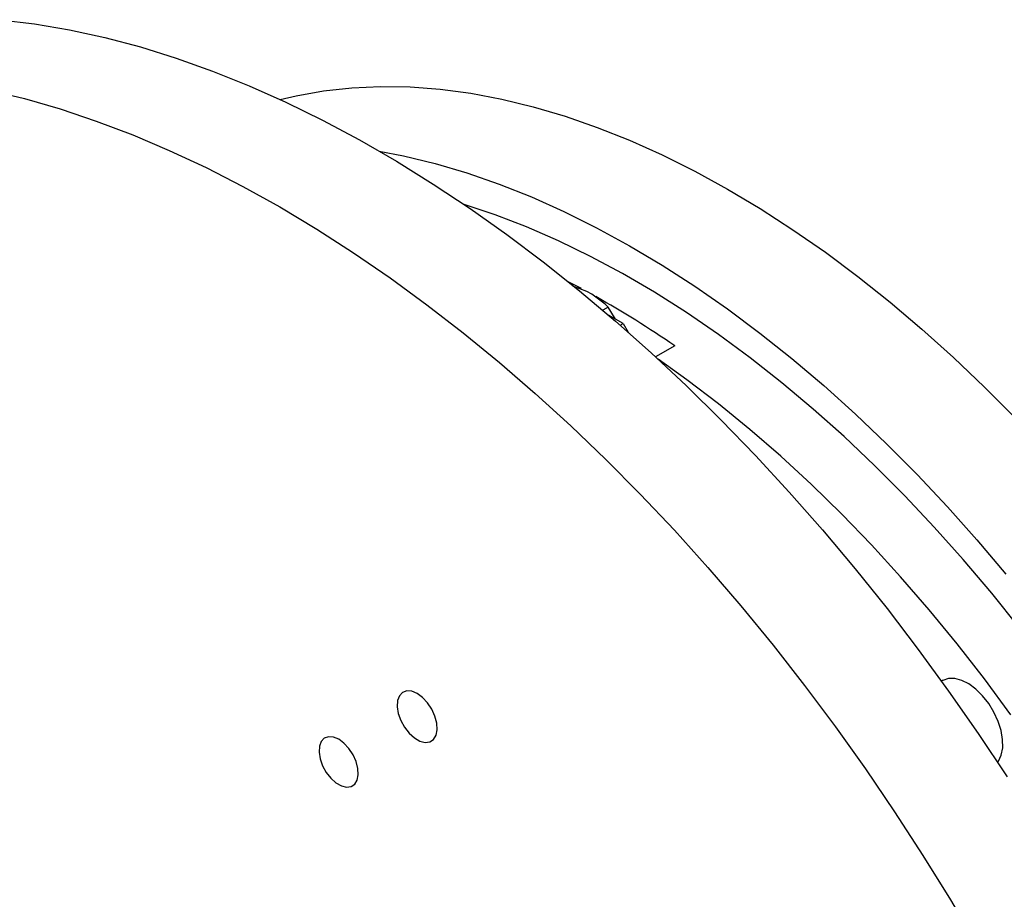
# Model space of a CAD drawing. Header units: millimetres. Extents: x 36 to 589, y 6 to 414.
# Tile 38 of 58: x 466.27 to 475.14, y 192.66 to 200.59. Entities that reach past the tile are written whole.
import ezdxf

# ---------------------------------------------------------------- set-up
doc = ezdxf.new("R2010")
doc.units = ezdxf.units.MM

msp = doc.modelspace()

# ---------------------------------------------------------------- linework, layer by layer
at = {"color": 7, "linetype": 'Continuous', "lineweight": 30}
for p, q in [((471.5715371, 197.9972906), (471.5227479, 197.9691252)), ((471.7077199, 197.8476588), (471.5760489, 197.9236708)), ((471.6815172, 197.8325323), (471.7077199, 197.8476588)), ((471.7077199, 197.8476588), (471.7522649, 197.7704997)), ((472.1716492, 197.6479388), (471.99914, 197.5483514)), ((474.584276, 194.6303397), (474.5759077, 194.6255089))]:
    msp.add_line(p, q, dxfattribs=at)
at = {"color": 7, "linetype": 'Continuous', "lineweight": 30, "flags": 128}
for points in [[(466.096339, 200.5869743), (466.4056126, 200.5495229), (466.719261, 200.4960157), (467.0368418, 200.4265185), (467.357908, 200.3411383), (467.6820046, 200.2399919), (468.008668, 200.1232252), (468.3374429, 199.9909987), (468.6678574, 199.8435024), (468.9994477, 199.6809502), (469.3317419, 199.503566), (469.6642763, 199.3115979), (469.9965705, 199.1053234), (470.3281608, 198.8850296), (470.6585752, 198.6510376), (470.9873502, 198.4036686), (471.3140135, 198.1432778), (471.6381101, 197.8702302), (471.9591764, 197.5849152), (472.2767571, 197.2877415), (472.5904055, 196.9791179), (472.899677, 196.6594909), (473.2041353, 196.329307), (473.5033463, 195.9890359), (473.7968886, 195.6391641), (474.0843469, 195.2801796), (474.3653147, 194.9125897), (474.6393914, 194.5369224), (474.9061915, 194.1537021), (475.1653377, 193.7634727)], [(465.9937073, 199.9530019), (466.3130876, 199.8755498), (466.6357218, 199.7822755), (466.9611587, 199.6732983), (467.2889389, 199.5487761), (467.6185905, 199.4088941), (467.9496498, 199.2538418), (468.2816531, 199.0838383), (468.6141243, 198.8991342), (468.6141243, 198.8991342)], [(468.6166616, 199.8673107), (468.7624222, 199.9017338), (469.0092637, 199.9458054), (469.2627601, 199.9737315), (469.5224479, 199.9854682), (469.7878635, 199.9809863), (470.0585179, 199.9603003), (470.3339223, 199.9234492), (470.6135793, 199.8704961), (470.8969831, 199.8015335), (471.1836196, 199.7166879), (471.4729661, 199.6161198), (471.7645001, 199.5000044), (472.0576947, 199.3685582), (472.3520187, 199.2220099), (472.6469329, 199.060637), (472.9419103, 198.8847239), (473.2364114, 198.694592), (473.5299052, 198.4905819), (473.8218564, 198.2730756), (474.1117424, 198.0424477), (474.399028, 197.7991387), (474.6831989, 197.5435719), (474.9637409, 197.2762146), (475.2401442, 196.9975559)], [(469.5083266, 199.4034211), (469.7296945, 199.3602403), (470.0130984, 199.2912777), (470.2997349, 199.2064321), (470.5890814, 199.105864), (470.8806154, 198.9897486), (471.1738099, 198.8583024), (471.468134, 198.7117541), (471.7630482, 198.5503812), (472.0580255, 198.3744681), (472.3525266, 198.1843362), (472.6460204, 197.9803261), (472.9379716, 197.7628198), (473.2278577, 197.5321919), (473.5151432, 197.2888829), (473.7993141, 197.0333161), (474.0798562, 196.7659588), (474.3562594, 196.4873001), (474.6280223, 196.1978435), (474.8946517, 195.8981123), (475.155665, 195.5886503)], [(468.6141243, 198.8991342), (468.9465998, 198.6999728), (469.2786031, 198.4866534), (469.6096624, 198.2594727), (469.939314, 198.0187472), (470.2670942, 197.7648223), (470.5925311, 197.4980581), (470.9151652, 197.2188269), (471.2345456, 196.9275302), (471.5502171, 196.6245769), (471.8617329, 196.3103999), (472.1686526, 195.9854336), (472.4705399, 195.6501489), (472.7669692, 195.3050154), (473.0575212, 194.9505233), (473.3417848, 194.5871729), (473.6193555, 194.2154798), (473.8898413, 193.8359673), (474.152863, 193.4491755), (474.4080411, 193.0556495), (474.6550216, 192.6559491), (474.8934505, 192.2506435), (475.1229928, 191.8402937), (475.3433218, 191.4254922)], [(475.2768857, 195.1066268), (475.027075, 195.4184259), (474.7712247, 195.7210869), (474.5098131, 196.0140437), (474.243327, 196.2967454), (473.9722679, 196.5686688), (473.6971417, 196.8292981), (473.4184626, 197.0781562), (473.1367488, 197.3147688), (472.8525273, 197.5387003), (472.5663334, 197.7495248), (472.278698, 197.9468532), (471.9901607, 198.1303203), (471.7012651, 198.2995735), (471.4125423, 198.4543012), (471.124536, 198.5942188), (470.8377857, 198.7190587), (470.5528309, 198.8285873), (470.2755215, 198.9209703)], [(471.3306847, 198.1631593), (471.2367605, 198.2130442), (471.2128337, 198.2255087)], [(471.4248724, 198.1129485), (471.3812609, 198.1361857), (471.2528922, 198.1864983)], [(471.5715371, 197.9972906), (471.5440742, 198.0245265), (471.4248724, 198.1129485)], [(471.6387044, 197.8874956), (471.6304816, 197.9044103), (471.5715371, 197.9972906)], [(475.2008549, 194.3228883), (474.9620614, 194.6469947), (474.7164843, 194.9628569), (474.4645895, 195.2698778), (474.2068489, 195.5674781), (473.9437514, 195.8550982), (473.6757944, 196.1321906), (473.4034836, 196.3982322), (473.1273332, 196.6527216), (472.8478659, 196.8951821), (472.5656127, 197.1251463), (472.2811004, 197.3421837), (472.0225337, 197.5268339)], [(475.0809808, 193.8925475), (475.0894081, 193.9046537), (475.1140471, 193.9591173), (475.1262065, 194.0251072), (475.125391, 194.0999184), (475.1116321, 194.1804909), (475.0854948, 194.2635249), (475.0480494, 194.3456209), (475.000826, 194.4234186), (474.9457611, 194.4937313), (474.8851076, 194.5536817), (474.8213478, 194.6008171), (474.7570949, 194.6332031), (474.6949768, 194.6495174), (474.637537, 194.6490923), (474.5871272, 194.6319425), (474.584276, 194.6303397)], [(469.8515642, 194.5144213), (469.8029141, 194.5347874), (469.757876, 194.5381949), (469.7197837, 194.5244008), (469.6914652, 194.4944225), (469.6750237, 194.4504821), (469.6716731, 194.3958452), (469.6816619, 194.3345589), (469.7042526, 194.2711713), (469.737772, 194.2103788), (469.7797249, 194.1566977), (469.8270095, 194.1141016), (469.8761148, 194.0857537), (469.9233993, 194.0737562), (469.9653565, 194.078997), (469.9988717, 194.1010913), (470.0214624, 194.1383963), (470.0314554, 194.1881473), (470.0281047, 194.2466527), (470.011659, 194.3095786), (469.9833406, 194.3722527), (469.9452525, 194.4300248), (469.9002101, 194.4786196), (469.8515642, 194.5144213)], [(469.1444581, 194.1020016), (469.0967648, 194.1219662), (469.0526075, 194.1253081), (469.0152612, 194.1117842), (468.9874991, 194.0823924), (468.9713779, 194.0393159), (468.9680904, 193.9857522), (468.9778854, 193.925668), (469.0000335, 193.8635214), (469.0328954, 193.8039213), (469.0740265, 193.7512914), (469.1203839, 193.7095323), (469.1685282, 193.6817392), (469.2148855, 193.6699752), (469.2560166, 193.6751161), (469.2888785, 193.6967748), (469.3110267, 193.7333496), (469.3208216, 193.7821248), (469.3175342, 193.8394841), (469.301413, 193.9011738), (469.2736509, 193.962619), (469.2363088, 194.0192596), (469.1921515, 194.0669006), (469.1444581, 194.1020016)]]:
    msp.add_lwpolyline(points, dxfattribs=at)
at = {"color": 7, "linetype": 'Continuous', "lineweight": 30}
msp.add_arc((466.8790282, 189.9576598), 9.3355358, 55.46338688, 60.60720288, dxfattribs=at)

doc.saveas('drawing.dxf')
